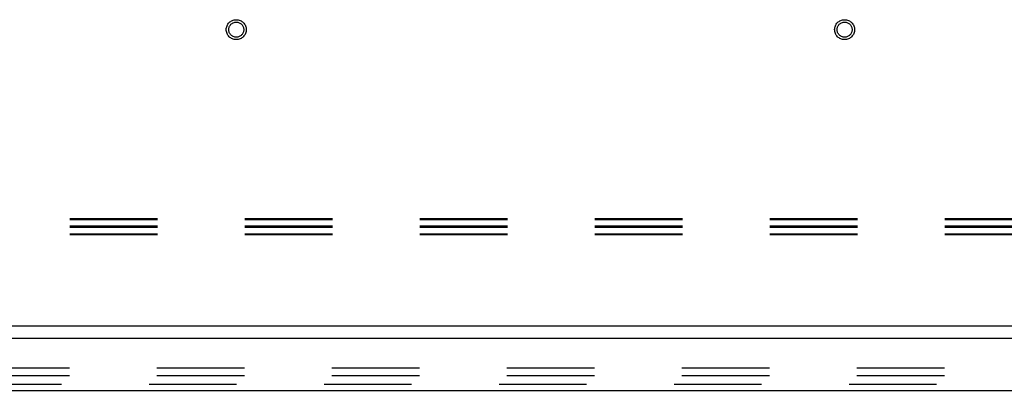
# Model space of a CAD drawing. Header units: inches. Extents: x 0 to 262, y 0 to 169.
# Tile 67 of 105: x 95 to 112, y 141 to 147. Entities that reach past the tile are written whole.
import ezdxf

# ---------------------------------------------------------------- set-up
doc = ezdxf.new("R2010")
doc.units = ezdxf.units.IN
doc.header["$LTSCALE"] = 14.384615
doc.header["$MEASUREMENT"] = 0
doc.linetypes.add('HIDDEN', pattern=[0.2, 0.1, -0.1])
doc.layers.get('0').update_dxf_attribs({"linetype": 'CONTINUOUS'})
doc.layers.add('DEFAULT_2', color=8, linetype='HIDDEN')
doc.layers.add('RIGHTHAND_DOOR_ASSEMBLY', color=7, linetype='CONTINUOUS')

msp = doc.modelspace()

# ---------------------------------------------------------------- linework, layer by layer
at = {"color": 7, "linetype": 'Continuous'}
msp.add_line((123.503, 141.916), (44.878, 141.916), dxfattribs=at)
at = {"layer": 'DEFAULT_2', "color": 8, "linetype": 'HIDDEN'}
for p, q in [((123.535, 143.677), (80.535, 143.677)), ((123.535, 143.665), (80.535, 143.665)), ((123.535, 143.559), (80.535, 143.559)), ((123.535, 143.534), (80.535, 143.534)), ((123.535, 143.428), (80.535, 143.428)), ((123.535, 143.416), (80.535, 143.416)), ((86.128, 141.229), (121.409, 141.229)), ((86.128, 141.104), (121.409, 141.104))]:
    msp.add_line(p, q, dxfattribs=at)
for centre, radius in [((98.94, 146.791), 0.164), ((98.94, 146.791), 0.124), ((108.94, 146.791), 0.164), ((108.94, 146.791), 0.124)]:
    msp.add_circle(centre, radius, dxfattribs=at)
at = {"layer": 'RIGHTHAND_DOOR_ASSEMBLY', "color": 3, "linetype": 'Continuous'}
for p, q in [((122.67, 141.712), (85.773, 141.712)), ((85.999, 140.858), (122.444, 140.858))]:
    msp.add_line(p, q, dxfattribs=at)
at = {"layer": 'RIGHTHAND_DOOR_ASSEMBLY', "color": 8, "linetype": 'HIDDEN'}
msp.add_line((85.999, 140.962), (122.444, 140.962), dxfattribs=at)

doc.saveas('drawing.dxf')
